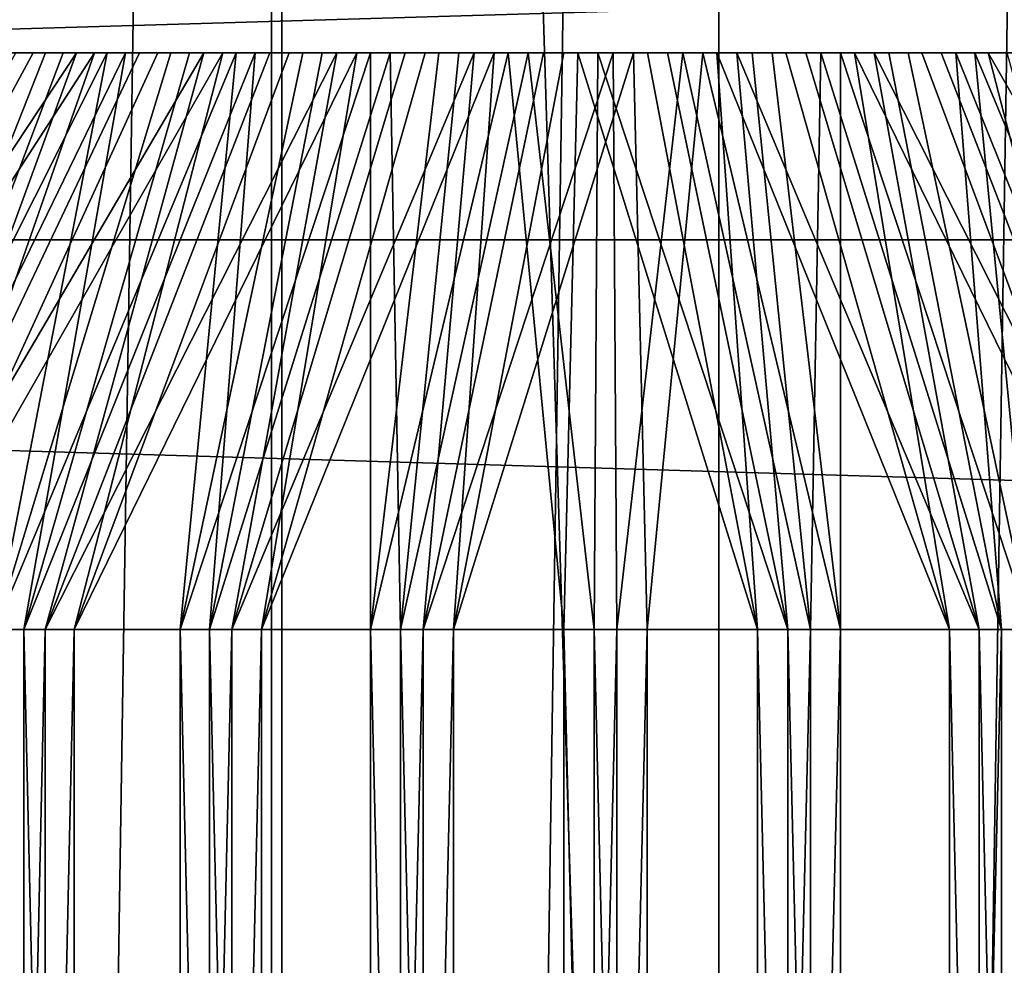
# Model space of a CAD drawing. Header units: millimetres. Extents: x -20 to 891, y -20 to 307.
# Tile 13 of 113: x -13.508 to -12.654, y 2.909 to 3.729. Entities that reach past the tile are written whole.
import ezdxf

# ---------------------------------------------------------------- set-up
doc = ezdxf.new("R2010")
doc.units = ezdxf.units.MM
doc.header["$LTSCALE"] = 41.718519
for name, color, linetype in [('1', 7, 'CONTINUOUS'), ('12', 7, 'CONTINUOUS'), ('37', 7, 'CONTINUOUS'), ('38', 7, 'CONTINUOUS'), ('39', 7, 'CONTINUOUS'), ('4', 7, 'CONTINUOUS'), ('40', 7, 'CONTINUOUS'), ('41', 7, 'CONTINUOUS'), ('42', 7, 'CONTINUOUS'), ('43', 7, 'CONTINUOUS'), ('44', 7, 'CONTINUOUS'), ('45', 7, 'CONTINUOUS'), ('46', 7, 'CONTINUOUS'), ('5', 7, 'CONTINUOUS')]:
    doc.layers.add(name, color=color, linetype=linetype)

msp = doc.modelspace()

# ---------------------------------------------------------------- linework, layer by layer
at = {"layer": '1', "linetype": 'Continuous'}
for points in [[(-19.44042, 4.69789), (19.44044, 4.69782), (-19.68458, 3.53799), (-19.44042, 4.69789)], [(19.44044, 4.69782), (19.68459, 3.53792), (-19.68458, 3.53799), (19.44044, 4.69782)], [(-19.68458, 3.53799), (19.68459, 3.53792), (-19.85961, 2.36553), (-19.68458, 3.53799)], [(19.68459, 3.53792), (19.85962, 2.36544), (-19.85961, 2.36553), (19.68459, 3.53792)]]:
    msp.add_3dface(points, dxfattribs=at)
at = {"layer": '12', "linetype": 'Continuous'}
for points in [[(-12.90171, 12.51055, 3), (-12.90162, -12.51064, 3), (-12.51036, 12.90188, 3), (-12.90171, 12.51055, 3)], [(-12.90162, -12.51064, 3), (-12.51027, -12.90197, 3), (-12.51036, 12.90188, 3), (-12.90162, -12.51064, 3)], [(-13.28082, 12.10734, 3), (-13.28074, -12.10743, 3), (-12.90171, 12.51055, 3), (-13.28082, 12.10734, 3)], [(-13.28074, -12.10743, 3), (-12.90162, -12.51064, 3), (-12.90171, 12.51055, 3), (-13.28074, -12.10743, 3)], [(-13.64738, 11.69259, 3), (-13.64731, -11.69268, 3), (-13.28082, 12.10734, 3), (-13.64738, 11.69259, 3)], [(-13.64731, -11.69268, 3), (-13.28074, -12.10743, 3), (-13.28082, 12.10734, 3), (-13.64731, -11.69268, 3)]]:
    msp.add_3dface(points, dxfattribs=at)
at = {"layer": '37', "linetype": 'Continuous'}
for points in [[(-13.523, 3.7, 12.35233), (-13.47056, 3.7, 12.38237), (-13.51167, 3.7, 10.64082), (-13.523, 3.7, 12.35233)], [(-13.51167, 3.7, 10.64082), (-13.47056, 3.7, 12.38237), (-13.45887, 3.7, 10.6115), (-13.51167, 3.7, 10.64082)], [(-13.47056, 3.7, 12.38237), (-13.41643, 3.7, 12.40917), (-13.40442, 3.7, 10.58543), (-13.47056, 3.7, 12.38237)], [(-13.45887, 3.7, 10.6115), (-13.47056, 3.7, 12.38237), (-13.40442, 3.7, 10.58543), (-13.45887, 3.7, 10.6115)], [(-13.41643, 3.7, 12.40917), (-13.36078, 3.7, 12.43265), (-13.34848, 3.7, 10.56268), (-13.41643, 3.7, 12.40917)], [(-13.40442, 3.7, 10.58543), (-13.41643, 3.7, 12.40917), (-13.34848, 3.7, 10.56268), (-13.40442, 3.7, 10.58543)], [(-13.36078, 3.7, 12.43265), (-13.3038, 3.7, 12.45274), (-13.29126, 3.7, 10.54336), (-13.36078, 3.7, 12.43265)], [(-13.34848, 3.7, 10.56268), (-13.36078, 3.7, 12.43265), (-13.29126, 3.7, 10.54336), (-13.34848, 3.7, 10.56268)], [(-13.3038, 3.7, 12.45274), (-13.24572, 3.7, 12.46934), (-13.23297, 3.7, 10.52752), (-13.3038, 3.7, 12.45274)], [(-13.29126, 3.7, 10.54336), (-13.3038, 3.7, 12.45274), (-13.23297, 3.7, 10.52752), (-13.29126, 3.7, 10.54336)], [(-13.24572, 3.7, 12.46934), (-13.18677, 3.7, 12.4824), (-13.17384, 3.7, 10.51523), (-13.24572, 3.7, 12.46934)], [(-13.23297, 3.7, 10.52752), (-13.24572, 3.7, 12.46934), (-13.17384, 3.7, 10.51523), (-13.23297, 3.7, 10.52752)], [(-13.18677, 3.7, 12.4824), (-13.12711, 3.7, 12.49189), (-13.11404, 3.7, 10.50652), (-13.18677, 3.7, 12.4824)], [(-13.17384, 3.7, 10.51523), (-13.18677, 3.7, 12.4824), (-13.11404, 3.7, 10.50652), (-13.17384, 3.7, 10.51523)], [(-13.12711, 3.7, 12.49189), (-13.06698, 3.7, 12.49775), (-13.05381, 3.7, 10.50145), (-13.12711, 3.7, 12.49189)], [(-13.11404, 3.7, 10.50652), (-13.12711, 3.7, 12.49189), (-13.05381, 3.7, 10.50145), (-13.11404, 3.7, 10.50652)], [(-13.06698, 3.7, 12.49775), (-13.00661, 3.7, 12.49998), (-13.05381, 3.7, 10.50145), (-13.06698, 3.7, 12.49775)], [(-13.00661, 3.7, 12.49998), (-12.99339, 3.7, 10.50002), (-13.05381, 3.7, 10.50145), (-13.00661, 3.7, 12.49998)], [(-12.94619, 3.7, 12.49855), (-12.99339, 3.7, 10.50002), (-13.00661, 3.7, 12.49998), (-12.94619, 3.7, 12.49855)], [(-12.93302, 3.7, 10.50225), (-12.99339, 3.7, 10.50002), (-12.94619, 3.7, 12.49855), (-12.93302, 3.7, 10.50225)], [(-12.87289, 3.7, 10.50811), (-12.93302, 3.7, 10.50225), (-12.94619, 3.7, 12.49855), (-12.87289, 3.7, 10.50811)], [(-12.88596, 3.7, 12.49348), (-12.87289, 3.7, 10.50811), (-12.94619, 3.7, 12.49855), (-12.88596, 3.7, 12.49348)], [(-12.81323, 3.7, 10.5176), (-12.87289, 3.7, 10.50811), (-12.88596, 3.7, 12.49348), (-12.81323, 3.7, 10.5176)], [(-12.82616, 3.7, 12.48477), (-12.81323, 3.7, 10.5176), (-12.88596, 3.7, 12.49348), (-12.82616, 3.7, 12.48477)], [(-12.75428, 3.7, 10.53066), (-12.81323, 3.7, 10.5176), (-12.82616, 3.7, 12.48477), (-12.75428, 3.7, 10.53066)], [(-12.76703, 3.7, 12.47248), (-12.75428, 3.7, 10.53066), (-12.82616, 3.7, 12.48477), (-12.76703, 3.7, 12.47248)], [(-12.6962, 3.7, 10.54726), (-12.75428, 3.7, 10.53066), (-12.76703, 3.7, 12.47248), (-12.6962, 3.7, 10.54726)], [(-12.70874, 3.7, 12.45664), (-12.6962, 3.7, 10.54726), (-12.76703, 3.7, 12.47248), (-12.70874, 3.7, 12.45664)], [(-12.63922, 3.7, 10.56735), (-12.6962, 3.7, 10.54726), (-12.70874, 3.7, 12.45664), (-12.63922, 3.7, 10.56735)], [(-12.65152, 3.7, 12.43732), (-12.63922, 3.7, 10.56735), (-12.70874, 3.7, 12.45664), (-12.65152, 3.7, 12.43732)]]:
    msp.add_3dface(points, dxfattribs=at)
at = {"layer": '38', "linetype": 'Continuous'}
for points in [[(-12.84191, 3.2, 12.99165), (-13.00661, 3.7, 12.49998), (-13.00991, 3.2, 12.99997), (-12.84191, 3.2, 12.99165)], [(-12.94619, 3.7, 12.49855), (-13.00661, 3.7, 12.49998), (-12.84191, 3.2, 12.99165), (-12.94619, 3.7, 12.49855)], [(-12.99339, 3.7, 10.50002), (-12.93302, 3.7, 10.50225), (-12.99009, 3.2, 10.00003), (-12.99339, 3.7, 10.50002)], [(-12.99009, 3.2, 10.00003), (-12.93302, 3.7, 10.50225), (-12.82221, 3.2, 10.01057), (-12.99009, 3.2, 10.00003)], [(-12.88596, 3.7, 12.49348), (-12.94619, 3.7, 12.49855), (-12.84191, 3.2, 12.99165), (-12.88596, 3.7, 12.49348)], [(-12.93302, 3.7, 10.50225), (-12.87289, 3.7, 10.50811), (-12.82221, 3.2, 10.01057), (-12.93302, 3.7, 10.50225)], [(-12.82616, 3.7, 12.48477), (-12.88596, 3.7, 12.49348), (-12.67589, 3.2, 12.96457), (-12.82616, 3.7, 12.48477)], [(-12.67589, 3.2, 12.96457), (-12.88596, 3.7, 12.49348), (-12.84191, 3.2, 12.99165), (-12.67589, 3.2, 12.96457)], [(-12.87289, 3.7, 10.50811), (-12.81323, 3.7, 10.5176), (-12.82221, 3.2, 10.01057), (-12.87289, 3.7, 10.50811)], [(-12.76703, 3.7, 12.47248), (-12.82616, 3.7, 12.48477), (-12.67589, 3.2, 12.96457), (-12.76703, 3.7, 12.47248)], [(-12.82221, 3.2, 10.01057), (-12.81323, 3.7, 10.5176), (-12.65656, 3.2, 10.03985), (-12.82221, 3.2, 10.01057)], [(-12.81323, 3.7, 10.5176), (-12.75428, 3.7, 10.53066), (-12.65656, 3.2, 10.03985), (-12.81323, 3.7, 10.5176)], [(-12.70874, 3.7, 12.45664), (-12.76703, 3.7, 12.47248), (-12.51395, 3.2, 12.91907), (-12.70874, 3.7, 12.45664)], [(-12.51395, 3.2, 12.91907), (-12.76703, 3.7, 12.47248), (-12.67589, 3.2, 12.96457), (-12.51395, 3.2, 12.91907)], [(-12.75428, 3.7, 10.53066), (-12.6962, 3.7, 10.54726), (-12.65656, 3.2, 10.03985), (-12.75428, 3.7, 10.53066)], [(-12.65152, 3.7, 12.43732), (-12.70874, 3.7, 12.45664), (-12.51395, 3.2, 12.91907), (-12.65152, 3.7, 12.43732)], [(-12.6962, 3.7, 10.54726), (-12.63922, 3.7, 10.56735), (-12.49524, 3.2, 10.08748), (-12.6962, 3.7, 10.54726)], [(-12.65656, 3.2, 10.03985), (-12.6962, 3.7, 10.54726), (-12.49524, 3.2, 10.08748), (-12.65656, 3.2, 10.03985)]]:
    msp.add_3dface(points, dxfattribs=at)
at = {"layer": '39', "linetype": 'Continuous'}
for points in [[(-12.84191, 3.2, 12.99165), (-13.00991, 3.2, 12.99997), (-12.84191, -3.8, 12.99165), (-12.84191, 3.2, 12.99165)], [(-12.84191, -3.8, 12.99165), (-13.00991, 3.2, 12.99997), (-13.00991, -3.8, 12.99997), (-12.84191, -3.8, 12.99165)], [(-12.99009, 3.2, 10.00003), (-12.82221, 3.2, 10.01057), (-12.99009, -3.8, 10.00003), (-12.99009, 3.2, 10.00003)], [(-12.99009, -3.8, 10.00003), (-12.82221, 3.2, 10.01057), (-12.82221, -3.8, 10.01057), (-12.99009, -3.8, 10.00003)], [(-12.67589, 3.2, 12.96457), (-12.84191, 3.2, 12.99165), (-12.67589, -3.8, 12.96457), (-12.67589, 3.2, 12.96457)], [(-12.67589, -3.8, 12.96457), (-12.84191, 3.2, 12.99165), (-12.84191, -3.8, 12.99165), (-12.67589, -3.8, 12.96457)], [(-12.82221, 3.2, 10.01057), (-12.65656, 3.2, 10.03985), (-12.82221, -3.8, 10.01057), (-12.82221, 3.2, 10.01057)], [(-12.82221, -3.8, 10.01057), (-12.65656, 3.2, 10.03985), (-12.65656, -3.8, 10.03985), (-12.82221, -3.8, 10.01057)], [(-12.51395, 3.2, 12.91907), (-12.67589, 3.2, 12.96457), (-12.51395, -3.8, 12.91907), (-12.51395, 3.2, 12.91907)], [(-12.51395, -3.8, 12.91907), (-12.67589, 3.2, 12.96457), (-12.67589, -3.8, 12.96457), (-12.51395, -3.8, 12.91907)], [(-12.65656, 3.2, 10.03985), (-12.49524, 3.2, 10.08748), (-12.65656, -3.8, 10.03985), (-12.65656, 3.2, 10.03985)], [(-12.65656, -3.8, 10.03985), (-12.49524, 3.2, 10.08748), (-12.49524, -3.8, 10.08748), (-12.65656, -3.8, 10.03985)]]:
    msp.add_3dface(points, dxfattribs=at)
at = {"layer": '4', "linetype": 'Continuous'}
for points in [[(19.68458, 3.53799, 65), (-19.44044, 4.69782, 65), (-19.68459, 3.53792, 65), (19.68458, 3.53799, 65)], [(19.68458, 3.53799, 65), (19.44042, 4.69789, 65), (-19.44044, 4.69782, 65), (19.68458, 3.53799, 65)], [(19.85961, 2.36553, 65), (-19.68459, 3.53792, 65), (-19.85962, 2.36544, 65), (19.85961, 2.36553, 65)], [(19.85961, 2.36553, 65), (19.68458, 3.53799, 65), (-19.68459, 3.53792, 65), (19.85961, 2.36553, 65)]]:
    msp.add_3dface(points, dxfattribs=at)
at = {"layer": '40', "linetype": 'Continuous'}
for points in [[(-13.50476, 3.2, 12.91252), (-13.65974, 3.2, 12.84712), (-13.50476, -3.8, 12.91252), (-13.50476, 3.2, 12.91252)], [(-13.50476, -3.8, 12.91252), (-13.65974, 3.2, 12.84712), (-13.65974, -3.8, 12.84712), (-13.50476, -3.8, 12.91252)], [(-13.48605, -3.8, 10.08093), (-13.64188, -3.8, 10.14428), (-13.48605, 3.2, 10.08093), (-13.48605, -3.8, 10.08093)], [(-13.48605, 3.2, 10.08093), (-13.64188, -3.8, 10.14428), (-13.64188, 3.2, 10.14428), (-13.48605, 3.2, 10.08093)], [(-13.34344, 3.2, 12.96015), (-13.50476, 3.2, 12.91252), (-13.34344, -3.8, 12.96015), (-13.34344, 3.2, 12.96015)], [(-13.34344, -3.8, 12.96015), (-13.50476, 3.2, 12.91252), (-13.50476, -3.8, 12.91252), (-13.34344, -3.8, 12.96015)], [(-13.32411, -3.8, 10.03543), (-13.48605, -3.8, 10.08093), (-13.32411, 3.2, 10.03543), (-13.32411, -3.8, 10.03543)], [(-13.32411, 3.2, 10.03543), (-13.48605, -3.8, 10.08093), (-13.48605, 3.2, 10.08093), (-13.32411, 3.2, 10.03543)], [(-13.17779, 3.2, 12.98943), (-13.34344, 3.2, 12.96015), (-13.17779, -3.8, 12.98943), (-13.17779, 3.2, 12.98943)], [(-13.17779, -3.8, 12.98943), (-13.34344, 3.2, 12.96015), (-13.34344, -3.8, 12.96015), (-13.17779, -3.8, 12.98943)], [(-13.15809, -3.8, 10.00835), (-13.32411, -3.8, 10.03543), (-13.15809, 3.2, 10.00835), (-13.15809, -3.8, 10.00835)], [(-13.15809, 3.2, 10.00835), (-13.32411, -3.8, 10.03543), (-13.32411, 3.2, 10.03543), (-13.15809, 3.2, 10.00835)], [(-13.00991, -3.8, 12.99997), (-13.00991, 3.2, 12.99997), (-13.17779, 3.2, 12.98943), (-13.00991, -3.8, 12.99997)], [(-13.00991, -3.8, 12.99997), (-13.17779, 3.2, 12.98943), (-13.17779, -3.8, 12.98943), (-13.00991, -3.8, 12.99997)], [(-12.99009, 3.2, 10.00003), (-12.99009, -3.8, 10.00003), (-13.15809, -3.8, 10.00835), (-12.99009, 3.2, 10.00003)], [(-12.99009, 3.2, 10.00003), (-13.15809, -3.8, 10.00835), (-13.15809, 3.2, 10.00835), (-12.99009, 3.2, 10.00003)]]:
    msp.add_3dface(points, dxfattribs=at)
at = {"layer": '41', "linetype": 'Continuous'}
for points in [[(-13.51167, 3.7, 10.64082), (-13.45887, 3.7, 10.6115), (-13.78964, 3.2, 10.22467), (-13.51167, 3.7, 10.64082)], [(-13.45887, 3.7, 10.6115), (-13.64188, 3.2, 10.14428), (-13.78964, 3.2, 10.22467), (-13.45887, 3.7, 10.6115)], [(-13.41643, 3.7, 12.40917), (-13.47056, 3.7, 12.38237), (-13.65974, 3.2, 12.84712), (-13.41643, 3.7, 12.40917)], [(-13.41643, 3.7, 12.40917), (-13.65974, 3.2, 12.84712), (-13.50476, 3.2, 12.91252), (-13.41643, 3.7, 12.40917)], [(-13.47056, 3.7, 12.38237), (-13.523, 3.7, 12.35233), (-13.65974, 3.2, 12.84712), (-13.47056, 3.7, 12.38237)], [(-13.45887, 3.7, 10.6115), (-13.40442, 3.7, 10.58543), (-13.64188, 3.2, 10.14428), (-13.45887, 3.7, 10.6115)], [(-13.40442, 3.7, 10.58543), (-13.34848, 3.7, 10.56268), (-13.64188, 3.2, 10.14428), (-13.40442, 3.7, 10.58543)], [(-13.34848, 3.7, 10.56268), (-13.48605, 3.2, 10.08093), (-13.64188, 3.2, 10.14428), (-13.34848, 3.7, 10.56268)], [(-13.3038, 3.7, 12.45274), (-13.36078, 3.7, 12.43265), (-13.50476, 3.2, 12.91252), (-13.3038, 3.7, 12.45274)], [(-13.3038, 3.7, 12.45274), (-13.50476, 3.2, 12.91252), (-13.34344, 3.2, 12.96015), (-13.3038, 3.7, 12.45274)], [(-13.36078, 3.7, 12.43265), (-13.41643, 3.7, 12.40917), (-13.50476, 3.2, 12.91252), (-13.36078, 3.7, 12.43265)], [(-13.34848, 3.7, 10.56268), (-13.29126, 3.7, 10.54336), (-13.48605, 3.2, 10.08093), (-13.34848, 3.7, 10.56268)], [(-13.29126, 3.7, 10.54336), (-13.23297, 3.7, 10.52752), (-13.48605, 3.2, 10.08093), (-13.29126, 3.7, 10.54336)], [(-13.23297, 3.7, 10.52752), (-13.32411, 3.2, 10.03543), (-13.48605, 3.2, 10.08093), (-13.23297, 3.7, 10.52752)], [(-13.18677, 3.7, 12.4824), (-13.24572, 3.7, 12.46934), (-13.34344, 3.2, 12.96015), (-13.18677, 3.7, 12.4824)], [(-13.18677, 3.7, 12.4824), (-13.34344, 3.2, 12.96015), (-13.17779, 3.2, 12.98943), (-13.18677, 3.7, 12.4824)], [(-13.24572, 3.7, 12.46934), (-13.3038, 3.7, 12.45274), (-13.34344, 3.2, 12.96015), (-13.24572, 3.7, 12.46934)], [(-13.23297, 3.7, 10.52752), (-13.17384, 3.7, 10.51523), (-13.32411, 3.2, 10.03543), (-13.23297, 3.7, 10.52752)], [(-13.17384, 3.7, 10.51523), (-13.11404, 3.7, 10.50652), (-13.32411, 3.2, 10.03543), (-13.17384, 3.7, 10.51523)], [(-13.11404, 3.7, 10.50652), (-13.15809, 3.2, 10.00835), (-13.32411, 3.2, 10.03543), (-13.11404, 3.7, 10.50652)], [(-13.12711, 3.7, 12.49189), (-13.18677, 3.7, 12.4824), (-13.17779, 3.2, 12.98943), (-13.12711, 3.7, 12.49189)], [(-13.06698, 3.7, 12.49775), (-13.12711, 3.7, 12.49189), (-13.17779, 3.2, 12.98943), (-13.06698, 3.7, 12.49775)], [(-13.00991, 3.2, 12.99997), (-13.06698, 3.7, 12.49775), (-13.17779, 3.2, 12.98943), (-13.00991, 3.2, 12.99997)], [(-13.05381, 3.7, 10.50145), (-12.99339, 3.7, 10.50002), (-13.15809, 3.2, 10.00835), (-13.05381, 3.7, 10.50145)], [(-12.99339, 3.7, 10.50002), (-12.99009, 3.2, 10.00003), (-13.15809, 3.2, 10.00835), (-12.99339, 3.7, 10.50002)], [(-13.11404, 3.7, 10.50652), (-13.05381, 3.7, 10.50145), (-13.15809, 3.2, 10.00835), (-13.11404, 3.7, 10.50652)], [(-13.00661, 3.7, 12.49998), (-13.06698, 3.7, 12.49775), (-13.00991, 3.2, 12.99997), (-13.00661, 3.7, 12.49998)]]:
    msp.add_3dface(points, dxfattribs=at)
at = {"layer": '42', "linetype": 'Continuous'}
for points in [[(-12.00029, 3.7, 51.52414), (-12.00066, 3.7, 51.4637), (-13.99971, 3.7, 51.47586), (-12.00029, 3.7, 51.52414)], [(-13.99971, 3.7, 51.47586), (-12.00066, 3.7, 51.4637), (-13.99643, 3.7, 51.41553), (-13.99971, 3.7, 51.47586)], [(-13.99934, 3.7, 51.5363), (-12.00029, 3.7, 51.52414), (-13.99971, 3.7, 51.47586), (-13.99934, 3.7, 51.5363)], [(-12.00357, 3.7, 51.58447), (-12.00029, 3.7, 51.52414), (-13.99934, 3.7, 51.5363), (-12.00357, 3.7, 51.58447)], [(-12.01049, 3.7, 51.64449), (-12.00357, 3.7, 51.58447), (-13.99934, 3.7, 51.5363), (-12.01049, 3.7, 51.64449)], [(-13.99532, 3.7, 51.5966), (-12.01049, 3.7, 51.64449), (-13.99934, 3.7, 51.5363), (-13.99532, 3.7, 51.5966)], [(-13.99643, 3.7, 51.41553), (-12.00066, 3.7, 51.4637), (-13.98951, 3.7, 51.35551), (-13.99643, 3.7, 51.41553)], [(-12.02102, 3.7, 51.70396), (-12.01049, 3.7, 51.64449), (-13.99532, 3.7, 51.5966), (-12.02102, 3.7, 51.70396)], [(-13.98767, 3.7, 51.65655), (-12.02102, 3.7, 51.70396), (-13.99532, 3.7, 51.5966), (-13.98767, 3.7, 51.65655)], [(-12.00066, 3.7, 51.4637), (-12.00468, 3.7, 51.4034), (-13.98951, 3.7, 51.35551), (-12.00066, 3.7, 51.4637)], [(-13.98951, 3.7, 51.35551), (-12.00468, 3.7, 51.4034), (-13.97898, 3.7, 51.29604), (-13.98951, 3.7, 51.35551)], [(-12.03512, 3.7, 51.76267), (-12.02102, 3.7, 51.70396), (-13.98767, 3.7, 51.65655), (-12.03512, 3.7, 51.76267)], [(-13.97642, 3.7, 51.71588), (-12.03512, 3.7, 51.76267), (-13.98767, 3.7, 51.65655), (-13.97642, 3.7, 51.71588)], [(-12.00468, 3.7, 51.4034), (-12.01233, 3.7, 51.34345), (-13.97898, 3.7, 51.29604), (-12.00468, 3.7, 51.4034)], [(-13.97898, 3.7, 51.29604), (-12.01233, 3.7, 51.34345), (-13.96488, 3.7, 51.23733), (-13.97898, 3.7, 51.29604)], [(-12.05274, 3.7, 51.82046), (-12.03512, 3.7, 51.76267), (-13.97642, 3.7, 51.71588), (-12.05274, 3.7, 51.82046)], [(-13.9616, 3.7, 51.77444), (-12.05274, 3.7, 51.82046), (-13.97642, 3.7, 51.71588), (-13.9616, 3.7, 51.77444)], [(-12.01233, 3.7, 51.34345), (-12.02358, 3.7, 51.28412), (-13.96488, 3.7, 51.23733), (-12.01233, 3.7, 51.34345)], [(-13.96488, 3.7, 51.23733), (-12.02358, 3.7, 51.28412), (-13.94726, 3.7, 51.17954), (-13.96488, 3.7, 51.23733)], [(-12.07382, 3.7, 51.87708), (-12.05274, 3.7, 51.82046), (-13.9616, 3.7, 51.77444), (-12.07382, 3.7, 51.87708)], [(-13.94328, 3.7, 51.83199), (-12.07382, 3.7, 51.87708), (-13.9616, 3.7, 51.77444), (-13.94328, 3.7, 51.83199)], [(-12.02358, 3.7, 51.28412), (-12.0384, 3.7, 51.22556), (-13.94726, 3.7, 51.17954), (-12.02358, 3.7, 51.28412)], [(-13.94726, 3.7, 51.17954), (-12.0384, 3.7, 51.22556), (-13.92618, 3.7, 51.12292), (-13.94726, 3.7, 51.17954)], [(-12.09828, 3.7, 51.93231), (-12.07382, 3.7, 51.87708), (-13.94328, 3.7, 51.83199), (-12.09828, 3.7, 51.93231)], [(-13.92152, 3.7, 51.88832), (-12.09828, 3.7, 51.93231), (-13.94328, 3.7, 51.83199), (-13.92152, 3.7, 51.88832)], [(-12.0384, 3.7, 51.22556), (-12.05672, 3.7, 51.16801), (-13.92618, 3.7, 51.12292), (-12.0384, 3.7, 51.22556)], [(-13.92618, 3.7, 51.12292), (-12.05672, 3.7, 51.16801), (-13.90172, 3.7, 51.06769), (-13.92618, 3.7, 51.12292)], [(-12.12602, 3.7, 51.98596), (-12.09828, 3.7, 51.93231), (-13.92152, 3.7, 51.88832), (-12.12602, 3.7, 51.98596)], [(-13.89641, 3.7, 51.94322), (-12.12602, 3.7, 51.98596), (-13.92152, 3.7, 51.88832), (-13.89641, 3.7, 51.94322)], [(-12.05672, 3.7, 51.16801), (-12.07848, 3.7, 51.11168), (-13.90172, 3.7, 51.06769), (-12.05672, 3.7, 51.16801)], [(-13.90172, 3.7, 51.06769), (-12.07848, 3.7, 51.11168), (-13.87398, 3.7, 51.01404), (-13.90172, 3.7, 51.06769)], [(-13.86802, 3.7, 51.99653), (-12.12602, 3.7, 51.98596), (-13.89641, 3.7, 51.94322), (-13.86802, 3.7, 51.99653)], [(-12.10359, 3.7, 51.05678), (-12.13198, 3.7, 51.00347), (-13.87398, 3.7, 51.01404), (-12.10359, 3.7, 51.05678)], [(-13.87398, 3.7, 51.01404), (-12.13198, 3.7, 51.00347), (-13.84303, 3.7, 50.96214), (-13.87398, 3.7, 51.01404)], [(-12.07848, 3.7, 51.11168), (-12.10359, 3.7, 51.05678), (-13.87398, 3.7, 51.01404), (-12.07848, 3.7, 51.11168)], [(-12.15697, 3.7, 52.03786), (-12.12602, 3.7, 51.98596), (-13.86802, 3.7, 51.99653), (-12.15697, 3.7, 52.03786)], [(-13.83646, 3.7, 52.04803), (-12.15697, 3.7, 52.03786), (-13.86802, 3.7, 51.99653), (-13.83646, 3.7, 52.04803)], [(-12.13198, 3.7, 51.00347), (-12.16354, 3.7, 50.95197), (-13.84303, 3.7, 50.96214), (-12.13198, 3.7, 51.00347)], [(-13.84303, 3.7, 50.96214), (-12.16354, 3.7, 50.95197), (-13.80901, 3.7, 50.9122), (-13.84303, 3.7, 50.96214)], [(-12.19099, 3.7, 52.0878), (-12.15697, 3.7, 52.03786), (-13.83646, 3.7, 52.04803), (-12.19099, 3.7, 52.0878)], [(-13.80185, 3.7, 52.09752), (-12.19099, 3.7, 52.0878), (-13.83646, 3.7, 52.04803), (-13.80185, 3.7, 52.09752)], [(-12.16354, 3.7, 50.95197), (-12.19815, 3.7, 50.90248), (-13.80901, 3.7, 50.9122), (-12.16354, 3.7, 50.95197)], [(-13.80901, 3.7, 50.9122), (-12.19815, 3.7, 50.90248), (-13.77203, 3.7, 50.86442), (-13.80901, 3.7, 50.9122)], [(-12.22797, 3.7, 52.13558), (-12.19099, 3.7, 52.0878), (-13.80185, 3.7, 52.09752), (-12.22797, 3.7, 52.13558)], [(-13.76432, 3.7, 52.14483), (-12.22797, 3.7, 52.13558), (-13.80185, 3.7, 52.09752), (-13.76432, 3.7, 52.14483)], [(-12.19815, 3.7, 50.90248), (-12.23568, 3.7, 50.85517), (-13.77203, 3.7, 50.86442), (-12.19815, 3.7, 50.90248)], [(-13.77203, 3.7, 50.86442), (-12.23568, 3.7, 50.85517), (-13.73225, 3.7, 50.81896), (-13.77203, 3.7, 50.86442)], [(-12.26775, 3.7, 52.18104), (-12.22797, 3.7, 52.13558), (-13.76432, 3.7, 52.14483), (-12.26775, 3.7, 52.18104)], [(-13.724, 3.7, 52.1898), (-12.26775, 3.7, 52.18104), (-13.76432, 3.7, 52.14483), (-13.724, 3.7, 52.1898)], [(-12.23568, 3.7, 50.85517), (-12.276, 3.7, 50.8102), (-13.73225, 3.7, 50.81896), (-12.23568, 3.7, 50.85517)], [(-13.73225, 3.7, 50.81896), (-12.276, 3.7, 50.8102), (-13.6898, 3.7, 50.776), (-13.73225, 3.7, 50.81896)], [(-12.3102, 3.7, 52.224), (-12.26775, 3.7, 52.18104), (-13.724, 3.7, 52.1898), (-12.3102, 3.7, 52.224)], [(-13.68104, 3.7, 52.23225), (-12.3102, 3.7, 52.224), (-13.724, 3.7, 52.1898), (-13.68104, 3.7, 52.23225)], [(-12.276, 3.7, 50.8102), (-12.31896, 3.7, 50.76775), (-13.6898, 3.7, 50.776), (-12.276, 3.7, 50.8102)], [(-13.6898, 3.7, 50.776), (-12.31896, 3.7, 50.76775), (-13.64483, 3.7, 50.73568), (-13.6898, 3.7, 50.776)], [(-12.35517, 3.7, 52.26432), (-12.3102, 3.7, 52.224), (-13.68104, 3.7, 52.23225), (-12.35517, 3.7, 52.26432)], [(-13.63558, 3.7, 52.27203), (-12.35517, 3.7, 52.26432), (-13.68104, 3.7, 52.23225), (-13.63558, 3.7, 52.27203)], [(-12.31896, 3.7, 50.76775), (-12.36442, 3.7, 50.72797), (-13.64483, 3.7, 50.73568), (-12.31896, 3.7, 50.76775)], [(-13.64483, 3.7, 50.73568), (-12.36442, 3.7, 50.72797), (-13.59752, 3.7, 50.69815), (-13.64483, 3.7, 50.73568)], [(-12.40248, 3.7, 52.30185), (-12.35517, 3.7, 52.26432), (-13.63558, 3.7, 52.27203), (-12.40248, 3.7, 52.30185)], [(-13.5878, 3.7, 52.30901), (-12.40248, 3.7, 52.30185), (-13.63558, 3.7, 52.27203), (-13.5878, 3.7, 52.30901)], [(-12.36442, 3.7, 50.72797), (-12.4122, 3.7, 50.69099), (-13.59752, 3.7, 50.69815), (-12.36442, 3.7, 50.72797)], [(-13.59752, 3.7, 50.69815), (-12.4122, 3.7, 50.69099), (-13.54803, 3.7, 50.66354), (-13.59752, 3.7, 50.69815)], [(-12.45197, 3.7, 52.33646), (-12.40248, 3.7, 52.30185), (-13.5878, 3.7, 52.30901), (-12.45197, 3.7, 52.33646)], [(-13.53786, 3.7, 52.34303), (-12.45197, 3.7, 52.33646), (-13.5878, 3.7, 52.30901), (-13.53786, 3.7, 52.34303)], [(-12.4122, 3.7, 50.69099), (-12.46214, 3.7, 50.65697), (-13.54803, 3.7, 50.66354), (-12.4122, 3.7, 50.69099)], [(-13.54803, 3.7, 50.66354), (-12.46214, 3.7, 50.65697), (-13.49653, 3.7, 50.63198), (-13.54803, 3.7, 50.66354)], [(-12.50347, 3.7, 52.36802), (-12.45197, 3.7, 52.33646), (-13.53786, 3.7, 52.34303), (-12.50347, 3.7, 52.36802)], [(-13.48596, 3.7, 52.37398), (-12.50347, 3.7, 52.36802), (-13.53786, 3.7, 52.34303), (-13.48596, 3.7, 52.37398)], [(-12.46214, 3.7, 50.65697), (-12.51404, 3.7, 50.62602), (-13.49653, 3.7, 50.63198), (-12.46214, 3.7, 50.65697)], [(-13.49653, 3.7, 50.63198), (-12.51404, 3.7, 50.62602), (-13.44322, 3.7, 50.60359), (-13.49653, 3.7, 50.63198)], [(-12.55678, 3.7, 52.39641), (-12.50347, 3.7, 52.36802), (-13.48596, 3.7, 52.37398), (-12.55678, 3.7, 52.39641)], [(-12.61168, 3.7, 52.42152), (-12.55678, 3.7, 52.39641), (-13.48596, 3.7, 52.37398), (-12.61168, 3.7, 52.42152)], [(-13.43231, 3.7, 52.40172), (-12.61168, 3.7, 52.42152), (-13.48596, 3.7, 52.37398), (-13.43231, 3.7, 52.40172)], [(-13.44322, 3.7, 50.60359), (-12.51404, 3.7, 50.62602), (-13.38832, 3.7, 50.57848), (-13.44322, 3.7, 50.60359)], [(-12.66801, 3.7, 52.44328), (-12.61168, 3.7, 52.42152), (-13.43231, 3.7, 52.40172), (-12.66801, 3.7, 52.44328)], [(-13.37708, 3.7, 52.42618), (-12.66801, 3.7, 52.44328), (-13.43231, 3.7, 52.40172), (-13.37708, 3.7, 52.42618)], [(-12.51404, 3.7, 50.62602), (-12.56769, 3.7, 50.59828), (-13.38832, 3.7, 50.57848), (-12.51404, 3.7, 50.62602)], [(-13.38832, 3.7, 50.57848), (-12.56769, 3.7, 50.59828), (-13.33199, 3.7, 50.55672), (-13.38832, 3.7, 50.57848)], [(-12.72556, 3.7, 52.4616), (-12.66801, 3.7, 52.44328), (-13.37708, 3.7, 52.42618), (-12.72556, 3.7, 52.4616)], [(-13.32046, 3.7, 52.44726), (-12.72556, 3.7, 52.4616), (-13.37708, 3.7, 52.42618), (-13.32046, 3.7, 52.44726)], [(-12.56769, 3.7, 50.59828), (-12.62292, 3.7, 50.57382), (-13.33199, 3.7, 50.55672), (-12.56769, 3.7, 50.59828)], [(-13.33199, 3.7, 50.55672), (-12.62292, 3.7, 50.57382), (-13.27444, 3.7, 50.5384), (-13.33199, 3.7, 50.55672)], [(-12.78412, 3.7, 52.47642), (-12.72556, 3.7, 52.4616), (-13.32046, 3.7, 52.44726), (-12.78412, 3.7, 52.47642)], [(-13.26267, 3.7, 52.46488), (-12.78412, 3.7, 52.47642), (-13.32046, 3.7, 52.44726), (-13.26267, 3.7, 52.46488)], [(-12.62292, 3.7, 50.57382), (-12.67954, 3.7, 50.55274), (-13.27444, 3.7, 50.5384), (-12.62292, 3.7, 50.57382)], [(-13.27444, 3.7, 50.5384), (-12.67954, 3.7, 50.55274), (-13.21588, 3.7, 50.52358), (-13.27444, 3.7, 50.5384)], [(-12.84345, 3.7, 52.48767), (-12.78412, 3.7, 52.47642), (-13.26267, 3.7, 52.46488), (-12.84345, 3.7, 52.48767)], [(-13.20396, 3.7, 52.47898), (-12.84345, 3.7, 52.48767), (-13.26267, 3.7, 52.46488), (-13.20396, 3.7, 52.47898)], [(-12.67954, 3.7, 50.55274), (-12.73733, 3.7, 50.53512), (-13.21588, 3.7, 50.52358), (-12.67954, 3.7, 50.55274)], [(-13.21588, 3.7, 50.52358), (-12.73733, 3.7, 50.53512), (-13.15655, 3.7, 50.51233), (-13.21588, 3.7, 50.52358)], [(-12.9034, 3.7, 52.49532), (-12.84345, 3.7, 52.48767), (-13.20396, 3.7, 52.47898), (-12.9034, 3.7, 52.49532)], [(-13.14449, 3.7, 52.48951), (-12.9034, 3.7, 52.49532), (-13.20396, 3.7, 52.47898), (-13.14449, 3.7, 52.48951)], [(-12.73733, 3.7, 50.53512), (-12.79604, 3.7, 50.52102), (-13.15655, 3.7, 50.51233), (-12.73733, 3.7, 50.53512)], [(-13.15655, 3.7, 50.51233), (-12.79604, 3.7, 50.52102), (-13.0966, 3.7, 50.50468), (-13.15655, 3.7, 50.51233)], [(-13.08447, 3.7, 52.49643), (-12.9034, 3.7, 52.49532), (-13.14449, 3.7, 52.48951), (-13.08447, 3.7, 52.49643)], [(-12.85551, 3.7, 50.51049), (-12.91553, 3.7, 50.50357), (-13.0966, 3.7, 50.50468), (-12.85551, 3.7, 50.51049)], [(-13.0966, 3.7, 50.50468), (-12.91553, 3.7, 50.50357), (-13.0363, 3.7, 50.50066), (-13.0966, 3.7, 50.50468)], [(-12.79604, 3.7, 50.52102), (-12.85551, 3.7, 50.51049), (-13.0966, 3.7, 50.50468), (-12.79604, 3.7, 50.52102)], [(-12.9637, 3.7, 52.49934), (-12.9034, 3.7, 52.49532), (-13.08447, 3.7, 52.49643), (-12.9637, 3.7, 52.49934)], [(-13.02414, 3.7, 52.49971), (-12.9637, 3.7, 52.49934), (-13.08447, 3.7, 52.49643), (-13.02414, 3.7, 52.49971)], [(-12.91553, 3.7, 50.50357), (-12.97586, 3.7, 50.50029), (-13.0363, 3.7, 50.50066), (-12.91553, 3.7, 50.50357)]]:
    msp.add_3dface(points, dxfattribs=at)
at = {"layer": '43', "linetype": 'Continuous'}
for points in [[(-12.86809, 3.2, 52.99419), (-13.02414, 3.7, 52.49971), (-13.03621, 3.2, 52.99956), (-12.86809, 3.2, 52.99419)], [(-12.9637, 3.7, 52.49934), (-13.02414, 3.7, 52.49971), (-12.86809, 3.2, 52.99419), (-12.9637, 3.7, 52.49934)], [(-12.97586, 3.7, 50.50029), (-12.91553, 3.7, 50.50357), (-12.96379, 3.2, 50.00044), (-12.97586, 3.7, 50.50029)], [(-12.96379, 3.2, 50.00044), (-12.91553, 3.7, 50.50357), (-12.79612, 3.2, 50.01392), (-12.96379, 3.2, 50.00044)], [(-12.9034, 3.7, 52.49532), (-12.9637, 3.7, 52.49934), (-12.86809, 3.2, 52.99419), (-12.9034, 3.7, 52.49532)], [(-12.91553, 3.7, 50.50357), (-12.85551, 3.7, 50.51049), (-12.79612, 3.2, 50.01392), (-12.91553, 3.7, 50.50357)], [(-12.84345, 3.7, 52.48767), (-12.9034, 3.7, 52.49532), (-12.70162, 3.2, 52.97002), (-12.84345, 3.7, 52.48767)], [(-12.70162, 3.2, 52.97002), (-12.9034, 3.7, 52.49532), (-12.86809, 3.2, 52.99419), (-12.70162, 3.2, 52.97002)], [(-12.85551, 3.7, 50.51049), (-12.79604, 3.7, 50.52102), (-12.79612, 3.2, 50.01392), (-12.85551, 3.7, 50.51049)], [(-12.78412, 3.7, 52.47642), (-12.84345, 3.7, 52.48767), (-12.70162, 3.2, 52.97002), (-12.78412, 3.7, 52.47642)], [(-12.79612, 3.2, 50.01392), (-12.79604, 3.7, 50.52102), (-12.63101, 3.2, 50.04609), (-12.79612, 3.2, 50.01392)], [(-12.79604, 3.7, 50.52102), (-12.73733, 3.7, 50.53512), (-12.63101, 3.2, 50.04609), (-12.79604, 3.7, 50.52102)], [(-12.72556, 3.7, 52.4616), (-12.78412, 3.7, 52.47642), (-12.53891, 3.2, 52.92737), (-12.72556, 3.7, 52.4616)], [(-12.53891, 3.2, 52.92737), (-12.78412, 3.7, 52.47642), (-12.70162, 3.2, 52.97002), (-12.53891, 3.2, 52.92737)], [(-12.73733, 3.7, 50.53512), (-12.67954, 3.7, 50.55274), (-12.63101, 3.2, 50.04609), (-12.73733, 3.7, 50.53512)], [(-12.66801, 3.7, 52.44328), (-12.72556, 3.7, 52.4616), (-12.53891, 3.2, 52.92737), (-12.66801, 3.7, 52.44328)], [(-12.67954, 3.7, 50.55274), (-12.62292, 3.7, 50.57382), (-12.47055, 3.2, 50.09655), (-12.67954, 3.7, 50.55274)], [(-12.63101, 3.2, 50.04609), (-12.67954, 3.7, 50.55274), (-12.47055, 3.2, 50.09655), (-12.63101, 3.2, 50.04609)], [(-12.61168, 3.7, 52.42152), (-12.66801, 3.7, 52.44328), (-12.38199, 3.2, 52.86677), (-12.61168, 3.7, 52.42152)], [(-12.38199, 3.2, 52.86677), (-12.66801, 3.7, 52.44328), (-12.53891, 3.2, 52.92737), (-12.38199, 3.2, 52.86677)]]:
    msp.add_3dface(points, dxfattribs=at)
at = {"layer": '44', "linetype": 'Continuous'}
for points in [[(-12.86809, 3.2, 52.99419), (-13.03621, 3.2, 52.99956), (-12.86809, -3.8, 52.99419), (-12.86809, 3.2, 52.99419)], [(-12.86809, -3.8, 52.99419), (-13.03621, 3.2, 52.99956), (-13.03621, -3.8, 52.99956), (-12.86809, -3.8, 52.99419)], [(-12.96379, 3.2, 50.00044), (-12.79612, 3.2, 50.01392), (-12.96379, -3.8, 50.00044), (-12.96379, 3.2, 50.00044)], [(-12.96379, -3.8, 50.00044), (-12.79612, 3.2, 50.01392), (-12.79612, -3.8, 50.01392), (-12.96379, -3.8, 50.00044)], [(-12.70162, 3.2, 52.97002), (-12.86809, 3.2, 52.99419), (-12.70162, -3.8, 52.97002), (-12.70162, 3.2, 52.97002)], [(-12.70162, -3.8, 52.97002), (-12.86809, 3.2, 52.99419), (-12.86809, -3.8, 52.99419), (-12.70162, -3.8, 52.97002)], [(-12.79612, 3.2, 50.01392), (-12.63101, 3.2, 50.04609), (-12.79612, -3.8, 50.01392), (-12.79612, 3.2, 50.01392)], [(-12.79612, -3.8, 50.01392), (-12.63101, 3.2, 50.04609), (-12.63101, -3.8, 50.04609), (-12.79612, -3.8, 50.01392)], [(-12.53891, 3.2, 52.92737), (-12.70162, 3.2, 52.97002), (-12.53891, -3.8, 52.92737), (-12.53891, 3.2, 52.92737)], [(-12.53891, -3.8, 52.92737), (-12.70162, 3.2, 52.97002), (-12.70162, -3.8, 52.97002), (-12.53891, -3.8, 52.92737)]]:
    msp.add_3dface(points, dxfattribs=at)
at = {"layer": '45', "linetype": 'Continuous'}
for points in [[(-13.46109, -3.8, 50.07263), (-13.61801, -3.8, 50.13323), (-13.46109, 3.2, 50.07263), (-13.46109, -3.8, 50.07263)], [(-13.46109, 3.2, 50.07263), (-13.61801, -3.8, 50.13323), (-13.61801, 3.2, 50.13323), (-13.46109, 3.2, 50.07263)], [(-13.36899, 3.2, 52.95391), (-13.52945, 3.2, 52.90345), (-13.36899, -3.8, 52.95391), (-13.36899, 3.2, 52.95391)], [(-13.36899, -3.8, 52.95391), (-13.52945, 3.2, 52.90345), (-13.52945, -3.8, 52.90345), (-13.36899, -3.8, 52.95391)], [(-13.29838, -3.8, 50.02998), (-13.46109, -3.8, 50.07263), (-13.29838, 3.2, 50.02998), (-13.29838, -3.8, 50.02998)], [(-13.29838, 3.2, 50.02998), (-13.46109, -3.8, 50.07263), (-13.46109, 3.2, 50.07263), (-13.29838, 3.2, 50.02998)], [(-13.20388, 3.2, 52.98608), (-13.36899, 3.2, 52.95391), (-13.20388, -3.8, 52.98608), (-13.20388, 3.2, 52.98608)], [(-13.20388, -3.8, 52.98608), (-13.36899, 3.2, 52.95391), (-13.36899, -3.8, 52.95391), (-13.20388, -3.8, 52.98608)], [(-13.13191, -3.8, 50.00581), (-13.29838, -3.8, 50.02998), (-13.13191, 3.2, 50.00581), (-13.13191, -3.8, 50.00581)], [(-13.13191, 3.2, 50.00581), (-13.29838, -3.8, 50.02998), (-13.29838, 3.2, 50.02998), (-13.13191, 3.2, 50.00581)], [(-13.03621, -3.8, 52.99956), (-13.03621, 3.2, 52.99956), (-13.20388, 3.2, 52.98608), (-13.03621, -3.8, 52.99956)], [(-13.03621, -3.8, 52.99956), (-13.20388, 3.2, 52.98608), (-13.20388, -3.8, 52.98608), (-13.03621, -3.8, 52.99956)], [(-12.96379, 3.2, 50.00044), (-12.96379, -3.8, 50.00044), (-13.13191, -3.8, 50.00581), (-12.96379, 3.2, 50.00044)], [(-12.96379, 3.2, 50.00044), (-13.13191, -3.8, 50.00581), (-13.13191, 3.2, 50.00581), (-12.96379, 3.2, 50.00044)]]:
    msp.add_3dface(points, dxfattribs=at)
at = {"layer": '46', "linetype": 'Continuous'}
for points in [[(-13.54803, 3.7, 50.66354), (-13.49653, 3.7, 50.63198), (-13.76715, 3.2, 50.21102), (-13.54803, 3.7, 50.66354)], [(-13.49653, 3.7, 50.63198), (-13.44322, 3.7, 50.60359), (-13.76715, 3.2, 50.21102), (-13.49653, 3.7, 50.63198)], [(-13.44322, 3.7, 50.60359), (-13.61801, 3.2, 50.13323), (-13.76715, 3.2, 50.21102), (-13.44322, 3.7, 50.60359)], [(-13.43231, 3.7, 52.40172), (-13.48596, 3.7, 52.37398), (-13.68326, 3.2, 52.83535), (-13.43231, 3.7, 52.40172)], [(-13.43231, 3.7, 52.40172), (-13.68326, 3.2, 52.83535), (-13.52945, 3.2, 52.90345), (-13.43231, 3.7, 52.40172)], [(-13.48596, 3.7, 52.37398), (-13.53786, 3.7, 52.34303), (-13.68326, 3.2, 52.83535), (-13.48596, 3.7, 52.37398)], [(-13.44322, 3.7, 50.60359), (-13.38832, 3.7, 50.57848), (-13.61801, 3.2, 50.13323), (-13.44322, 3.7, 50.60359)], [(-13.38832, 3.7, 50.57848), (-13.33199, 3.7, 50.55672), (-13.61801, 3.2, 50.13323), (-13.38832, 3.7, 50.57848)], [(-13.33199, 3.7, 50.55672), (-13.46109, 3.2, 50.07263), (-13.61801, 3.2, 50.13323), (-13.33199, 3.7, 50.55672)], [(-13.32046, 3.7, 52.44726), (-13.37708, 3.7, 52.42618), (-13.52945, 3.2, 52.90345), (-13.32046, 3.7, 52.44726)], [(-13.32046, 3.7, 52.44726), (-13.52945, 3.2, 52.90345), (-13.36899, 3.2, 52.95391), (-13.32046, 3.7, 52.44726)], [(-13.37708, 3.7, 52.42618), (-13.43231, 3.7, 52.40172), (-13.52945, 3.2, 52.90345), (-13.37708, 3.7, 52.42618)], [(-13.33199, 3.7, 50.55672), (-13.27444, 3.7, 50.5384), (-13.46109, 3.2, 50.07263), (-13.33199, 3.7, 50.55672)], [(-13.27444, 3.7, 50.5384), (-13.21588, 3.7, 50.52358), (-13.46109, 3.2, 50.07263), (-13.27444, 3.7, 50.5384)], [(-13.21588, 3.7, 50.52358), (-13.29838, 3.2, 50.02998), (-13.46109, 3.2, 50.07263), (-13.21588, 3.7, 50.52358)], [(-13.20396, 3.7, 52.47898), (-13.26267, 3.7, 52.46488), (-13.36899, 3.2, 52.95391), (-13.20396, 3.7, 52.47898)], [(-13.20396, 3.7, 52.47898), (-13.36899, 3.2, 52.95391), (-13.20388, 3.2, 52.98608), (-13.20396, 3.7, 52.47898)], [(-13.26267, 3.7, 52.46488), (-13.32046, 3.7, 52.44726), (-13.36899, 3.2, 52.95391), (-13.26267, 3.7, 52.46488)], [(-13.21588, 3.7, 50.52358), (-13.15655, 3.7, 50.51233), (-13.29838, 3.2, 50.02998), (-13.21588, 3.7, 50.52358)], [(-13.15655, 3.7, 50.51233), (-13.0966, 3.7, 50.50468), (-13.29838, 3.2, 50.02998), (-13.15655, 3.7, 50.51233)], [(-13.0966, 3.7, 50.50468), (-13.13191, 3.2, 50.00581), (-13.29838, 3.2, 50.02998), (-13.0966, 3.7, 50.50468)], [(-13.14449, 3.7, 52.48951), (-13.20396, 3.7, 52.47898), (-13.20388, 3.2, 52.98608), (-13.14449, 3.7, 52.48951)], [(-13.08447, 3.7, 52.49643), (-13.14449, 3.7, 52.48951), (-13.20388, 3.2, 52.98608), (-13.08447, 3.7, 52.49643)], [(-13.03621, 3.2, 52.99956), (-13.08447, 3.7, 52.49643), (-13.20388, 3.2, 52.98608), (-13.03621, 3.2, 52.99956)], [(-13.0363, 3.7, 50.50066), (-12.97586, 3.7, 50.50029), (-13.13191, 3.2, 50.00581), (-13.0363, 3.7, 50.50066)], [(-12.97586, 3.7, 50.50029), (-12.96379, 3.2, 50.00044), (-13.13191, 3.2, 50.00581), (-12.97586, 3.7, 50.50029)], [(-13.0966, 3.7, 50.50468), (-13.0363, 3.7, 50.50066), (-13.13191, 3.2, 50.00581), (-13.0966, 3.7, 50.50468)], [(-13.02414, 3.7, 52.49971), (-13.08447, 3.7, 52.49643), (-13.03621, 3.2, 52.99956), (-13.02414, 3.7, 52.49971)]]:
    msp.add_3dface(points, dxfattribs=at)
at = {"layer": '5', "linetype": 'Continuous'}
for points in [[(-13.28968, 11.38571), (-12.56348, 12.18233), (-12.56356, -12.18224), (-13.28968, 11.38571)], [(-13.96534, 10.54605), (-13.28968, 11.38571), (-13.28976, -11.38562), (-13.96534, 10.54605)], [(-13.28976, -11.38562), (-13.28968, 11.38571), (-12.56356, -12.18224), (-13.28976, -11.38562)], [(-13.96545, -10.54591), (-13.96534, 10.54605), (-13.28976, -11.38562), (-13.96545, -10.54591)]]:
    msp.add_3dface(points, dxfattribs=at)

doc.saveas('drawing.dxf')
